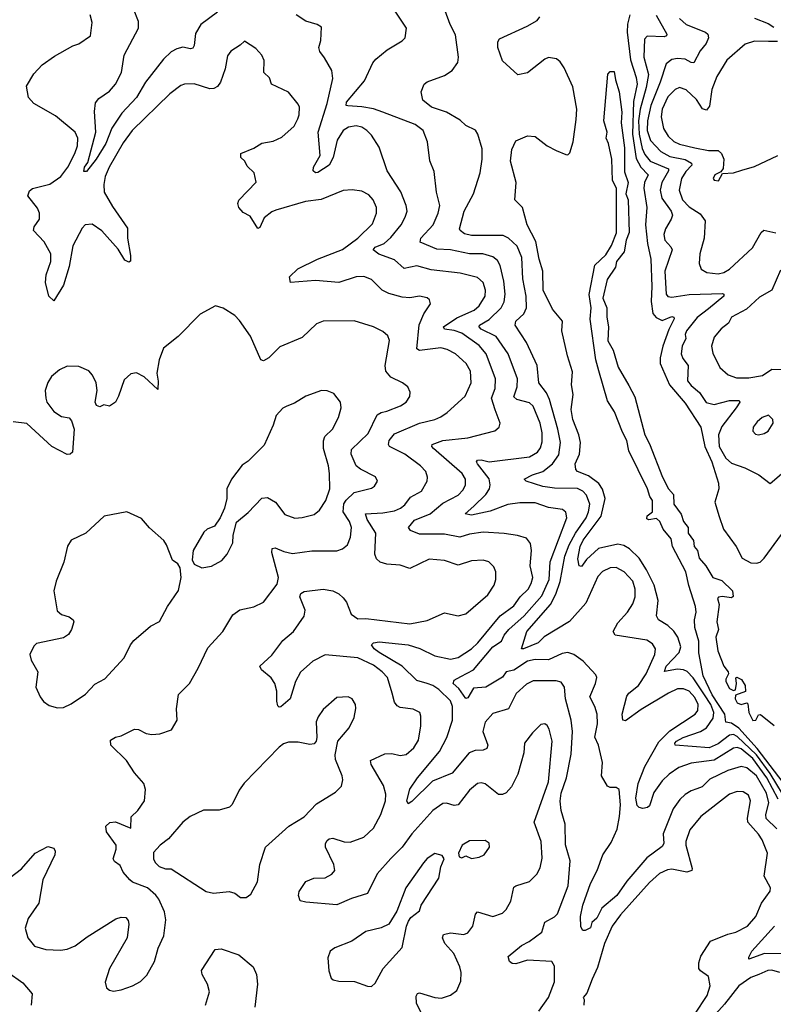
# Model space of a CAD drawing. Extents: x 1550320 to 1685906, y 509093 to 640511.
# Tile 96 of 256: x 1609968 to 1613882, y 550800 to 555909. Entities that reach past the tile are written whole.
import ezdxf

# ---------------------------------------------------------------- set-up
doc = ezdxf.new("R2010")
doc.units = 0

msp = doc.modelspace()

# ---------------------------------------------------------------- linework, layer by layer
at = {"layer": '0CON20XD'}
for points in [[(1613900.8, 551710.8), (1613845, 551763.9), (1613843.8, 551785), (1613858.1, 551845), (1613846.8, 551895), (1613795, 551986.4), (1613745, 552027.4), (1613715, 552033.7), (1613645, 552012.9), (1613552.5, 551967.5), (1613511.9, 551928.1), (1613485, 551918.2), (1613455, 551908.5), (1613425, 551888.2), (1613397.3, 551862.7), (1613361.2, 551815), (1613309.4, 551685), (1613313.6, 551635), (1613305, 551618.1), (1613225, 551559.3), (1613121.9, 551438.1), (1613068.8, 551365), (1612991.4, 551298.6), (1612965, 551247.1), (1612938.8, 551225), (1612933, 551197), (1612905, 551182.5), (1612893.6, 551183.6), (1612882.7, 551202.7), (1612880.5, 551255), (1612893.4, 551315), (1612932.8, 551427.2), (1612968, 551495), (1612996.7, 551575), (1613040.4, 551639.6), (1613070.7, 551709.3), (1613084, 551774), (1613088.2, 551835), (1613080.8, 551915), (1613065.7, 551925.7), (1613035, 551925.6), (1613021.5, 551931.5), (1612989.3, 551985), (1612994.6, 552055), (1612974.6, 552145), (1612955.8, 552185.8), (1612969.1, 552255), (1612966.9, 552305), (1612954.7, 552344.7), (1612929.1, 552395), (1612959.4, 552465), (1612965.8, 552495), (1612960.3, 552510.3), (1612895, 552580.6), (1612845.4, 552615.4), (1612815, 552625.5), (1612785, 552619.6), (1612715, 552587.1), (1612645, 552589.2), (1612605, 552580.6), (1612535, 552533.4), (1612495, 552525.7), (1612475, 552496.8), (1612389.4, 552445), (1612325, 552440.4), (1612295, 552390.8), (1612285, 552387.5), (1612249, 552439), (1612218.6, 552465), (1612225, 552482.5), (1612259.2, 552500.8), (1612325, 552535.3), (1612425.8, 552655), (1612470.6, 552685), (1612484.4, 552715.6), (1612508.6, 552745), (1612587.5, 552815), (1612679.6, 552920.4), (1612717.3, 553005), (1612723.6, 553096.4), (1612809.6, 553325), (1612805, 553354), (1612787.4, 553367.4), (1612715, 553377.5), (1612645, 553401.5), (1612565, 553402.2), (1612503.7, 553393.7), (1612411.5, 553358.5), (1612315, 553338.2), (1612281.2, 553345), (1612327.5, 553385), (1612388.6, 553445), (1612407.5, 553475), (1612412.4, 553495), (1612406.2, 553526.2), (1612345.6, 553605), (1612340, 553615), (1612345, 553623.8), (1612365, 553626.2), (1612405.5, 553615.5), (1612615, 553640.9), (1612657.5, 553665), (1612672.2, 553687.8), (1612681.5, 553718.5), (1612681.1, 553765), (1612671.2, 553815), (1612635, 553903.3), (1612615, 553921.8), (1612549.2, 553939.2), (1612535, 553952), (1612552.5, 554005), (1612553.5, 554045), (1612504.7, 554175), (1612442.8, 554265), (1612365, 554303.8), (1612353.8, 554315), (1612355.6, 554325), (1612405.9, 554354.1), (1612468.2, 554415), (1612484.2, 554445), (1612488.8, 554485), (1612483.1, 554553.1), (1612464.3, 554634.3), (1612449.5, 554659.5), (1612425, 554679.6), (1612373.7, 554693.7), (1612305, 554694.3), (1612205, 554715.3), (1612135, 554719.2), (1612047.5, 554755), (1612050.9, 554775), (1612115.3, 554845), (1612142, 554905), (1612150, 554945), (1612133.5, 555015), (1612121.2, 555121.2), (1612097.7, 555177.7), (1612085.5, 555275.5), (1612064.4, 555335), (1612022.5, 555365), (1611855, 555429.7), (1611805, 555446.6), (1611745, 555457), (1611671.7, 555461.7), (1611664.2, 555465), (1611665, 555481.2), (1611758.3, 555591.7), (1611802.2, 555685), (1611818.6, 555705), (1611877, 555753), (1611955, 555800), (1611970, 555815), (1611976.2, 555865), (1611883.5, 556005)], [(1611595, 552945.8), (1611625, 552930.8), (1611648.8, 552908.8), (1611665, 552886), (1611688.9, 552825), (1611725, 552799.6), (1611765, 552802), (1611995, 552774), (1612085, 552791.8), (1612175, 552831.5), (1612245, 552815.6), (1612285, 552825.6), (1612398.6, 552925), (1612431.5, 552975), (1612440.5, 553005), (1612441.1, 553045), (1612430.7, 553070.7), (1612405, 553095.6), (1612375, 553105.4), (1612315, 553101.8), (1612245, 553079.6), (1612175, 553102.9), (1612095, 553110.4), (1611995, 553061.5), (1611945, 553078.2), (1611875, 553084.7), (1611840, 553095), (1611821.4, 553111.4), (1611813.4, 553135), (1611817.2, 553245), (1611772, 553315), (1611763.6, 553345), (1611855, 553349.5), (1611915, 553361.2), (1611946.5, 553375), (1611968.2, 553391.8), (1611998.3, 553431.7), (1612055, 553462.5), (1612083.6, 553515), (1612086.4, 553535), (1612077.5, 553565), (1612050.6, 553595), (1611968.1, 553655), (1611888.5, 553695), (1611883.8, 553705), (1611887.2, 553725), (1611915, 553760), (1612045, 553815.3), (1612125, 553834.7), (1612155, 553849.2), (1612188.3, 553871.7), (1612282.2, 553955), (1612312.2, 554025), (1612308.9, 554085), (1612286.1, 554126.1), (1612231.5, 554175), (1612188.3, 554198.3), (1612155, 554206.8), (1612045, 554192.7), (1612030.7, 554200.7), (1612043.4, 554326.6), (1612066.7, 554383.3), (1612101.2, 554435), (1612096.7, 554455), (1612085, 554466.2), (1612045, 554474.3), (1611995, 554466.7), (1611955, 554468.8), (1611885, 554488.5), (1611850.8, 554505), (1611795, 554561.9), (1611755, 554576.4), (1611715, 554574.5), (1611625, 554546.5), (1611505, 554556), (1611373.8, 554545), (1611370, 554575), (1611412.6, 554617.4), (1611515, 554667.5), (1611645, 554716.5), (1611723.5, 554775), (1611799.8, 554850.3), (1611820.8, 554905), (1611820.4, 554935), (1611803.6, 554975), (1611780.9, 555000.9), (1611745, 555020), (1611695, 555027.1), (1611647.5, 555022.5), (1611534, 554976), (1611453.4, 554966.6), (1611298.2, 554921.8), (1611277.4, 554912.6), (1611238.6, 554881.4), (1611215, 554831.2), (1611205, 554826.2), (1611165, 554890), (1611129.7, 554909.7), (1611105.7, 554935), (1611101.4, 554955), (1611106.8, 554973.2), (1611196.4, 555066.4), (1611186, 555115), (1611149.4, 555149.4), (1611136.9, 555175), (1611117.5, 555195), (1611116.2, 555215), (1611185, 555243.1), (1611225, 555269.2), (1611285, 555278.8), (1611330.5, 555299.5), (1611393, 555357), (1611412.9, 555395), (1611420, 555415), (1611420.6, 555455), (1611415, 555471.2), (1611363.4, 555533.4), (1611276.7, 555575), (1611265, 555607.5), (1611236.1, 555636.1), (1611237.3, 555697.3), (1611225.7, 555725.7), (1611195, 555760), (1611135, 555797.5), (1611113.3, 555776.7), (1611065, 555746.2), (1611047.9, 555722.1), (1611035.6, 555655), (1611011.9, 555585), (1610996.4, 555563.6), (1610977.2, 555552.8), (1610955, 555550.5), (1610873.8, 555576.2), (1610825, 555574.4), (1610805, 555567.1), (1610748.6, 555525), (1610553.1, 555335), (1610505, 555271.1), (1610433.5, 555145), (1610412.8, 555095), (1610404.7, 555055), (1610407.5, 555015), (1610450.5, 554939.5), (1610528.3, 554828.3), (1610528.9, 554775), (1610544.4, 554685), (1610543.8, 554656.2), (1610535, 554652), (1610515, 554661.4), (1610479.4, 554719.4), (1610395, 554814.5), (1610345, 554847.5), (1610308.8, 554845), (1610292.4, 554827.6), (1610245, 554735.8), (1610225, 554628.8), (1610195, 554531.2), (1610145, 554450), (1610119.4, 554475), (1610102, 554545), (1610105, 554586.2), (1610129.8, 554655), (1610130, 554695), (1610095, 554756.9), (1610039.2, 554815), (1610044.2, 554835), (1610070.5, 554875), (1610070.6, 554905), (1610060.6, 554930.6), (1610011.2, 554995), (1610018.8, 555021.2), (1610035, 555033.8), (1610124.6, 555055.4), (1610182.5, 555095), (1610218, 555145), (1610255.3, 555215), (1610269.2, 555255), (1610270.9, 555295), (1610255.8, 555325.8), (1610155, 555410.6), (1610042.5, 555475), (1610014, 555505), (1610004.3, 555565), (1610040.9, 555629.1), (1610085, 555675.7), (1610149.1, 555720.9), (1610245, 555774), (1610275, 555784), (1610336.7, 555825), (1610344, 555895), (1610334.3, 555934.3)], [(1610995, 555949.2), (1610909.1, 555885), (1610881.7, 555838.3), (1610874.7, 555775.3), (1610868.2, 555761.8), (1610855, 555758.8), (1610815, 555766.1), (1610785, 555758.7), (1610755, 555742.1), (1610715, 555703.8), (1610622.3, 555585), (1610574.8, 555505.2), (1610499.4, 555425), (1610447.4, 555347.4), (1610415, 555266.9), (1610365, 555186.4), (1610315, 555122.5), (1610302.1, 555122.1), (1610305, 555143.8), (1610322.1, 555167.9), (1610363.9, 555325), (1610356.2, 555433.8), (1610361.5, 555478.5), (1610378.7, 555501.3), (1610435, 555538.2), (1610465.3, 555575), (1610496.5, 555635), (1610511.3, 555725), (1610585.5, 555865), (1610585, 555900), (1610558.6, 555965)], [(1612664.6, 550765), (1612714, 550835), (1612745, 550916.7), (1612745, 550997.5), (1612731.7, 551021.7), (1612605, 551028.4), (1612545, 551010), (1612525, 551011.2), (1612511.7, 551021.7), (1612505, 551047.5), (1612574.7, 551105.3), (1612614.3, 551125), (1612679.4, 551175), (1612695, 551225.7), (1612745, 551253.3), (1612760.8, 551269.2), (1612816.7, 551415), (1612827.3, 551545), (1612802.8, 551627.2), (1612801.5, 551735), (1612779.4, 551805), (1612774.3, 551854.3), (1612780, 551895), (1612807.1, 551975), (1612832.8, 552097.2), (1612839.2, 552215), (1612831.4, 552275), (1612802.3, 552385), (1612798.2, 552445), (1612780.8, 552470.8), (1612755, 552478.5), (1612635, 552478.9), (1612599.4, 552460.6), (1612546.9, 552413.1), (1612507.5, 552332.5), (1612425, 552308.5), (1612385, 552264.2), (1612373.8, 552215), (1612399.2, 552145), (1612395, 552128.1), (1612375, 552119.3), (1612333.2, 552116.8), (1612303.3, 552105), (1612215, 552000), (1612112.7, 551957.3), (1612005, 551852.5), (1611985, 551840), (1611978, 551855), (1611995, 551915.8), (1612034.6, 551975), (1612147.6, 552112.4), (1612185.8, 552184.2), (1612215.6, 552275), (1612216.7, 552345), (1612205.7, 552375), (1612145, 552433), (1612113.6, 552455), (1612084.8, 552464.8), (1612030.3, 552480.3), (1611955.1, 552555.1), (1611834.5, 552625), (1611808.9, 552645), (1611795.8, 552665), (1611805, 552675.5), (1611835, 552680.7), (1611985, 552664.8), (1612046.9, 552646.9), (1612125, 552608.5), (1612205, 552591.3), (1612245, 552599.2), (1612315, 552644.7), (1612348.1, 552675), (1612464, 552816), (1612535, 552868.2), (1612566.6, 552915), (1612609.1, 552955), (1612625, 552984.3), (1612632.8, 553015), (1612618.7, 553075), (1612625.4, 553155.4), (1612620.7, 553190.7), (1612599.4, 553219.4), (1612552.8, 553232.8), (1612485, 553243.3), (1612375, 553249.7), (1612305, 553239.2), (1612254.7, 553224.7), (1612175, 553240.5), (1612045, 553239.5), (1611998.2, 553258.2), (1611988, 553275), (1612018.5, 553311.5), (1612100, 553345), (1612165, 553400), (1612245, 553441.8), (1612270.9, 553469.2), (1612282.7, 553495), (1612282.7, 553525), (1612266, 553555), (1612117.5, 553685), (1612108.6, 553695), (1612110, 553705), (1612165, 553725.8), (1612295, 553738.9), (1612435, 553776), (1612458.8, 553795), (1612463.8, 553815), (1612437.2, 553885), (1612417.6, 553945), (1612437.9, 553995), (1612439.2, 554045), (1612390.6, 554175), (1612355, 554218.4), (1612265, 554282.2), (1612225, 554297.1), (1612174.2, 554304.2), (1612168.6, 554315), (1612238.3, 554361.7), (1612327.8, 554402.2), (1612354.6, 554425), (1612385.9, 554475), (1612386.6, 554505), (1612374.6, 554545), (1612345, 554571.2), (1612255, 554594), (1612105, 554611.1), (1612031.3, 554631.3), (1611965, 554618.2), (1611915, 554663.3), (1611832.8, 554692.8), (1611803.1, 554715), (1611815, 554728.9), (1611861.9, 554748.1), (1611895, 554778.9), (1611949.6, 554845), (1611970.9, 554885), (1611980, 554915), (1611975.4, 554945), (1611946.9, 555016.9), (1611876.4, 555125), (1611835, 555248.8), (1611795, 555310), (1611771.4, 555335), (1611745, 555352.5), (1611715, 555358.7), (1611675, 555351.8), (1611648.9, 555335), (1611616.4, 555283.6), (1611595.8, 555195), (1611575.9, 555154.1), (1611515.8, 555115.8), (1611505, 555115.6), (1611492.9, 555125), (1611493.6, 555145), (1611528, 555205), (1611518.8, 555325), (1611564.8, 555475), (1611594.5, 555605), (1611590, 555645), (1611551.5, 555711.5), (1611527.1, 555745), (1611522.2, 555765), (1611531.7, 555801.7), (1611535, 555870), (1611512.5, 555885), (1611455, 555901.9), (1611404.7, 555934.7)], [(1613075, 552778.9), (1613124.5, 552835), (1613152.7, 552877.3), (1613164.6, 552915), (1613164, 552955), (1613151.8, 552995), (1613106.9, 553045), (1613065, 553067.5), (1613035, 553065.5), (1612995, 553046.4), (1612970.8, 553019.2), (1612908.1, 552881.9), (1612824.1, 552785.9), (1612692.8, 552707.2), (1612660.8, 552675), (1612585, 552644.6), (1612573.8, 552645), (1612601.1, 552735), (1612724.9, 552875.1), (1612752.2, 552927.8), (1612775.8, 552994.2), (1612799.1, 553125), (1612821.5, 553185), (1612854.7, 553245.3), (1612910.4, 553325), (1612923, 553355), (1612928.4, 553395), (1612911.9, 553441.9), (1612893, 553463), (1612865, 553477.4), (1612745, 553479), (1612685, 553486.5), (1612598.8, 553515), (1612588, 553525), (1612631.8, 553548.2), (1612685, 553564.2), (1612735.6, 553604.4), (1612768.5, 553651.5), (1612776.1, 553715), (1612763.1, 553785), (1612719.1, 553939.1), (1612703.5, 553973.5), (1612665, 554025.8), (1612656.1, 554115), (1612599.7, 554235), (1612541.5, 554325), (1612545.3, 554344.7), (1612586.8, 554383.2), (1612599.8, 554415), (1612597.7, 554475), (1612580.8, 554565), (1612575.6, 554675.6), (1612551.3, 554735), (1612506.3, 554776.3), (1612479.2, 554789.2), (1612315, 554789.5), (1612278.7, 554798.7), (1612255.7, 554815), (1612252.9, 554825), (1612277.1, 554915), (1612325, 555006.2), (1612359.1, 555115), (1612369.6, 555185), (1612369.2, 555239.2), (1612348.1, 555315), (1612335.5, 555335.5), (1612285, 555360.6), (1612255, 555387.8), (1612185, 555430), (1612106.2, 555455), (1612061.7, 555491.7), (1612052.9, 555535), (1612069.2, 555575), (1612085, 555586.9), (1612175, 555619.4), (1612215, 555646.2), (1612243, 555687), (1612247.5, 555715), (1612231.5, 555831.5), (1612203.4, 555885), (1612178.5, 555955)], [(1613964.9, 551834.9), (1613865, 551997.9), (1613794.3, 552095), (1613695, 552189.5), (1613675, 552200.6), (1613655, 552197.4), (1613595, 552151.8), (1613548.4, 552131.6), (1613371.8, 552145), (1613369.7, 552155), (1613378.9, 552165), (1613413.5, 552185), (1613503.9, 552216.1), (1613535, 552233.9), (1613569.3, 552285), (1613573.1, 552315), (1613557.2, 552355), (1613525, 552405.2), (1613465, 552494.4), (1613435, 552526.3), (1613415, 552535.9), (1613385, 552538.5), (1613316.1, 552526.1), (1613325, 552555.3), (1613392.7, 552625), (1613401.7, 552655), (1613385.9, 552705), (1613365, 552736.4), (1613335, 552766.3), (1613285.5, 552795), (1613275.4, 552815), (1613284.4, 552895), (1613262.7, 552975), (1613223.7, 553055), (1613185.2, 553115), (1613135, 553164.2), (1613105, 553180.7), (1613075, 553188), (1612974.4, 553165.6), (1612911.3, 553108.7), (1612885, 553071.4), (1612874.5, 553074.5), (1612867.6, 553112.4), (1612879.7, 553175), (1612895, 553207.7), (1612987.5, 553332.5), (1613008.3, 553425), (1612995, 553473.6), (1612975, 553502.8), (1612921.5, 553541.5), (1612865, 553564.7), (1612855.7, 553575.7), (1612853.8, 553605), (1612875.9, 553655), (1612880.7, 553715), (1612871.6, 553755), (1612840.3, 553835), (1612832.9, 553887.1), (1612841.8, 553965), (1612833.6, 554015), (1612838.6, 554081.4), (1612812.5, 554165), (1612783.1, 554295), (1612787.5, 554345), (1612735, 554408), (1612687.5, 554505), (1612685.8, 554605), (1612666.4, 554666.4), (1612648.5, 554758.5), (1612603.6, 554845), (1612580, 554935), (1612540, 554975), (1612545.7, 555065), (1612516.5, 555175), (1612523.6, 555236.3), (1612545, 555280), (1612605, 555306.9), (1612645, 555302.9), (1612708, 555255), (1612755, 555230), (1612805, 555209.2), (1612815, 555208), (1612825, 555218.8), (1612842.5, 555275), (1612858.8, 555391.2), (1612861.5, 555445), (1612840.8, 555560.8), (1612795, 555660), (1612775, 555690.8), (1612756.2, 555706.2), (1612715, 555712.9), (1612695.5, 555704.5), (1612605, 555634.2), (1612555, 555622.5), (1612475, 555696.7), (1612451.4, 555765), (1612451.4, 555795), (1612460.4, 555809.6), (1612604, 555875), (1612655, 555905.7), (1612670, 555925)], [(1613136.9, 555935), (1613124.2, 555885.8), (1613122.3, 555845), (1613140.4, 555700.4), (1613169.6, 555609.6), (1613174.9, 555575), (1613155.8, 555484.2), (1613150, 555315), (1613169.1, 555189.1), (1613193.3, 555143.3), (1613232.3, 555105), (1613213.2, 555065), (1613209.2, 555035), (1613225.7, 554935), (1613217.6, 554845), (1613228.1, 554748.1), (1613246.3, 554666.3), (1613251.7, 554525), (1613246.9, 554446.9), (1613256.7, 554385), (1613273.5, 554363.5), (1613305, 554348), (1613355, 554369.6), (1613366.1, 554366.1), (1613367.5, 554357.5), (1613338.8, 554301.2), (1613309, 554215), (1613294.1, 554155), (1613295.2, 554125.2), (1613342.4, 554015), (1613425, 553919.3), (1613506.4, 553795), (1613525.9, 553695), (1613562.7, 553615), (1613598.1, 553505), (1613598.8, 553475), (1613577.5, 553405), (1613601.2, 553331.2), (1613624.1, 553265), (1613689.5, 553175), (1613719.4, 553115), (1613765, 553091.3), (1613795, 553089.1), (1613814.2, 553095), (1613835, 553114.5), (1613925, 553238.2)], [(1613273.5, 555933.5), (1613329.6, 555835), (1613326.5, 555825), (1613315, 555820.5), (1613226.5, 555823.5), (1613212.3, 555807.8), (1613209.6, 555715), (1613234.2, 555625), (1613221.6, 555558.4), (1613190.8, 555445), (1613181.1, 555385), (1613184.7, 555315), (1613201.1, 555241.1), (1613215, 555209.4), (1613243.2, 555175), (1613337.9, 555135), (1613337.7, 555125), (1613302.5, 555065), (1613294.8, 555025), (1613302.8, 554982.8), (1613351.6, 554915), (1613358.2, 554895), (1613352.3, 554875), (1613321.5, 554825), (1613313.8, 554795), (1613319.1, 554765), (1613350, 554730), (1613356.1, 554715), (1613318.4, 554605), (1613325.4, 554485.4), (1613335, 554472.7), (1613355, 554468.7), (1613445, 554484), (1613618.2, 554488.2), (1613625.7, 554485), (1613625, 554474.3), (1613545, 554408.4), (1613486.2, 554363.8), (1613430.8, 554295), (1613423.9, 554275), (1613427.9, 554255), (1613408.9, 554215), (1613402.6, 554175), (1613411.7, 554151.7), (1613440, 554115), (1613437.1, 554035), (1613455, 554011.5), (1613498.5, 553975), (1613533.5, 553923.5), (1613575, 553912.4), (1613655, 553932.6), (1613705, 553933.3), (1613707.5, 553925), (1613689.7, 553895), (1613615, 553799.1), (1613597.3, 553755), (1613600, 553695), (1613634.9, 553634.9), (1613665, 553608.6), (1613734.6, 553584.6), (1613807, 553547), (1613865, 553503.3), (1613937.4, 553562.6)], [(1613395.3, 555915.3), (1613428.6, 555885), (1613530.6, 555845), (1613541.5, 555835), (1613544.7, 555815), (1613533.6, 555786.4), (1613501.7, 555748.3), (1613468.8, 555685), (1613455, 555686.7), (1613425, 555704.7), (1613385, 555708.9), (1613355, 555703.3), (1613325, 555680.8), (1613294.1, 555585), (1613245.4, 555465), (1613228.2, 555385), (1613227, 555335), (1613245, 555282.7), (1613298.4, 555225), (1613345, 555199), (1613425, 555184), (1613456.5, 555165), (1613458.8, 555155), (1613427.8, 555122.2), (1613405.8, 555085), (1613393.2, 555025), (1613411.1, 554975), (1613445, 554938.6), (1613502.7, 554902.8), (1613527.9, 554865), (1613522, 554775), (1613500, 554695), (1613496.9, 554645), (1613507.1, 554615), (1613537.1, 554597.1), (1613595, 554590.4), (1613625, 554597.8), (1613655, 554614.7), (1613774.5, 554725), (1613819.2, 554805), (1613832.7, 554817.3), (1613895, 554803.6)], [(1613785, 555917.2), (1613855, 555890), (1613885, 555870.4)], [(1613903.6, 555796.4), (1613856.3, 555796.3), (1613785, 555798.2), (1613735, 555783.1), (1613641.4, 555698.6), (1613588.8, 555615), (1613562.3, 555547.8), (1613549.8, 555460.2), (1613535, 555439.5), (1613515, 555447.3), (1613482.3, 555495), (1613429.1, 555545), (1613395, 555556.9), (1613373, 555547), (1613335, 555508.7), (1613304.4, 555445), (1613300.2, 555405), (1613311.4, 555345), (1613335.5, 555305.5), (1613365, 555277.3), (1613395, 555263.3), (1613475, 555244.7), (1613545, 555231.5), (1613595, 555231.5), (1613613.5, 555215), (1613624.5, 555185), (1613622.3, 555137.7), (1613609.3, 555120.7), (1613578.8, 555105), (1613570, 555085), (1613575, 555076.7), (1613596.8, 555073.2), (1613618.3, 555111.7), (1613675, 555115.6), (1613718.8, 555128.8), (1613785, 555146.9), (1613905, 555204.5)], [(1614040.3, 551810.3), (1613798.2, 552128.2), (1613702.2, 552232.2), (1613665, 552259.4), (1613634.6, 552264.6), (1613630.6, 552305), (1613565, 552406.1), (1613517.8, 552505), (1613494.3, 552624.3), (1613494.8, 552684.9), (1613473.6, 552755), (1613473, 552795), (1613481.3, 552835), (1613478.5, 552865), (1613442.5, 552972.5), (1613427, 553045), (1613357.9, 553175), (1613351.6, 553215), (1613310, 553265), (1613293.3, 553305), (1613275, 553320.4), (1613235, 553313.3), (1613225, 553320), (1613227.5, 553335), (1613254.7, 553355.3), (1613255, 553413.5), (1613240.2, 553435), (1613228.2, 553475), (1613131.8, 553671.8), (1613121.2, 553725), (1613098.3, 553768.3), (1613057.7, 553875), (1613021.3, 553931.3), (1612975, 554087.1), (1612961, 554145), (1612931.4, 554355), (1612936.2, 554415), (1612926, 554484), (1612954.7, 554635), (1613011.6, 554688.4), (1613041.9, 554738.1), (1613067, 554803), (1613067.2, 555035), (1613046.8, 555075), (1613042.7, 555185), (1613026.7, 555266.7), (1613014.5, 555295), (1613019.4, 555325), (1613001.8, 555385), (1613022.5, 555627.5), (1613035, 555640), (1613055, 555640), (1613062.5, 555597.5), (1613082.2, 555535), (1613095, 555430), (1613092.1, 555375), (1613109.7, 555245), (1613109.1, 555119.1), (1613128.2, 555065), (1613116.6, 555006.6), (1613128.8, 554975), (1613133.2, 554805), (1613118.4, 554765), (1613106.7, 554705), (1613067.9, 554655), (1613063.1, 554625), (1613019.5, 554560.5), (1612996.3, 554465), (1613016.9, 554415), (1613016.8, 554365), (1613026.9, 554315), (1613022.5, 554242.5), (1613051, 554195), (1613076.1, 554106.1), (1613131.1, 554011.1), (1613162.3, 553952.3), (1613214.8, 553755), (1613238.8, 553708.8), (1613306.3, 553535), (1613338.4, 553475), (1613363.3, 553445), (1613365, 553394.6), (1613402.6, 553342.6), (1613415, 553305.6), (1613439.5, 553275), (1613439.7, 553245), (1613466.8, 553206.8), (1613470.2, 553175), (1613487.6, 553155), (1613497.7, 553115), (1613532.3, 553075), (1613568.1, 553015), (1613615, 552999.1), (1613670.8, 552945), (1613673.8, 552916.2), (1613665, 552908.8), (1613615.9, 552915.9), (1613597.7, 552912.3), (1613592, 552905), (1613600.4, 552875), (1613588.7, 552785), (1613596.7, 552745), (1613583.9, 552705), (1613593.9, 552633.9), (1613624.3, 552555), (1613647.5, 552525), (1613650, 552515), (1613635, 552487.1), (1613634.8, 552475), (1613655, 552439.4), (1613675, 552428.8), (1613685, 552432.5), (1613691.4, 552465), (1613686.7, 552493.3), (1613691.7, 552498.3), (1613716.7, 552485), (1613736.2, 552455), (1613736.7, 552423.3), (1613685.7, 552404.3), (1613683.9, 552385), (1613694.3, 552365), (1613715, 552355.9), (1613745, 552363.8), (1613749.1, 552359.1), (1613754.7, 552315), (1613775, 552273.1), (1613790.8, 552275), (1613805, 552302.5), (1613815, 552303.3), (1613886.2, 552246.2)], [(1613919.9, 554610.1), (1613874, 554506), (1613809.9, 554470.1), (1613742.1, 554407.9), (1613664.4, 554365), (1613649.4, 554335), (1613610.4, 554305), (1613575, 554261.4), (1613560.4, 554215), (1613568.5, 554178.5), (1613604.7, 554104.7), (1613646.9, 554066.9), (1613690.9, 554050.9), (1613755, 554050.8), (1613826.4, 554063.6), (1613875, 554095.5), (1613934.4, 554094.4)], [(1610455, 550868), (1610495, 550874.2), (1610555, 550895.8), (1610595, 550918), (1610628.7, 550951.3), (1610667.8, 551022.2), (1610688, 551092), (1610717.1, 551155), (1610728.1, 551238.1), (1610720.3, 551280.3), (1610690.8, 551345), (1610675, 551366.2), (1610632.5, 551405), (1610555, 551434), (1610540, 551445), (1610506.2, 551485), (1610490.8, 551520.8), (1610461.3, 551541.3), (1610454.4, 551554.4), (1610468.9, 551605), (1610468.5, 551625), (1610419.4, 551695), (1610416, 551725), (1610435.8, 551744.2), (1610465, 551747.1), (1610546.2, 551713.8), (1610547.5, 551772.5), (1610582, 551805), (1610616, 551855), (1610622, 551915), (1610613.8, 551945), (1610565, 552001.2), (1610522.5, 552065), (1610441.2, 552145), (1610439.3, 552170.7), (1610466.2, 552186.2), (1610495, 552193.8), (1610565, 552228), (1610585, 552226), (1610625, 552206), (1610655, 552199.2), (1610696.1, 552203.9), (1610756.4, 552223.6), (1610786.1, 552273.9), (1610783.2, 552333.2), (1610793.1, 552406.9), (1610850.9, 552465), (1610895.9, 552544.1), (1610945, 552649.4), (1611023.8, 552735), (1611075, 552821.4), (1611112.3, 552847.7), (1611185, 552862.5), (1611235, 552887.1), (1611305, 552980.8), (1611311.8, 553015), (1611277.5, 553145), (1611278.8, 553165), (1611295, 553168.9), (1611339.9, 553149.9), (1611385, 553139.6), (1611486.3, 553153.7), (1611615, 553152.5), (1611645, 553163.1), (1611670.6, 553185), (1611686, 553224), (1611692.2, 553275), (1611680.7, 553305), (1611647.6, 553355), (1611652.3, 553397.7), (1611663.7, 553416.3), (1611704.8, 553455.2), (1611795, 553477.5), (1611811.4, 553488.6), (1611826, 553515), (1611816.8, 553536.8), (1611737.4, 553577.4), (1611715.6, 553595), (1611690.4, 553655), (1611691.1, 553678.9), (1611777.2, 553762.8), (1611825, 553859.4), (1611845, 553871.8), (1611875, 553877.1), (1611945.7, 553905), (1611975.6, 553925), (1611995, 553953.3), (1611996.6, 553976.6), (1611983.8, 554003.8), (1611955.5, 554025.5), (1611895, 554054.4), (1611870.5, 554085), (1611865.5, 554115), (1611888.6, 554245), (1611879.5, 554269.5), (1611855, 554290.8), (1611805.5, 554315.5), (1611705, 554346.5), (1611545, 554345.8), (1611509.7, 554330.3), (1611435, 554260), (1611318.6, 554211.4), (1611262.5, 554155), (1611235, 554138.6), (1611220.8, 554145), (1611167.4, 554267.4), (1611109.3, 554349.3), (1611085, 554374), (1611025, 554412), (1610985, 554423.8), (1610905, 554381.2), (1610792, 554265), (1610715.7, 554204.3), (1610692.5, 554145), (1610680.5, 554075), (1610686.9, 554033.1), (1610685, 553990), (1610615, 554055.6), (1610575, 554076.2), (1610545, 554071.2), (1610510.3, 554039.7), (1610482, 553955), (1610465, 553923.8), (1610435, 553903.8), (1610405, 553910), (1610385, 553900), (1610367, 553907), (1610360, 553925), (1610371.2, 553985), (1610366, 554025), (1610346, 554065), (1610327, 554087), (1610275, 554110), (1610215, 554111.2), (1610175, 554093.3), (1610133, 554057), (1610115, 554027.5), (1610101.2, 553985), (1610103.3, 553945), (1610110, 553925), (1610146.1, 553876.1), (1610185, 553850), (1610225, 553842.5), (1610237, 553827), (1610251.2, 553785), (1610242.5, 553665), (1610230, 553655), (1610215, 553653.3), (1610135, 553693.8), (1610005, 553814.3), (1609935, 553821.9)], [(1610915, 553065.7), (1610965, 553074.2), (1611017.2, 553102.8), (1611046, 553135), (1611075.8, 553195), (1611076.2, 553235), (1611095, 553302.5), (1611155, 553352), (1611225, 553425.7), (1611255, 553430), (1611296.2, 553406.2), (1611345, 553341.9), (1611396.8, 553323.2), (1611435, 553325.6), (1611497.9, 553342.1), (1611525.3, 553364.7), (1611557.5, 553415), (1611578.2, 553475), (1611577.7, 553555), (1611572.5, 553595), (1611546.1, 553685), (1611546.1, 553723.9), (1611553.4, 553746.6), (1611592.9, 553785), (1611624.2, 553845), (1611637.5, 553895), (1611633.8, 553925), (1611599.2, 553969.2), (1611565, 553984), (1611535.9, 553985.9), (1611454.4, 553955.6), (1611395, 553920), (1611355, 553904), (1611335, 553893.8), (1611300, 553855), (1611284.2, 553805), (1611238, 553702), (1611155, 553618.8), (1611123, 553597), (1611068, 553525), (1611044.2, 553475), (1611044, 553425), (1611031.2, 553375), (1611008.8, 553325), (1610979.5, 553280.5), (1610941.2, 553265), (1610925, 553250), (1610869.4, 553155), (1610863.9, 553106.1), (1610875, 553083.3), (1610915, 553065.7)], [(1613805, 553755.7), (1613835, 553762.2), (1613855.6, 553775), (1613880.8, 553815), (1613878.8, 553835), (1613856.8, 553856.8), (1613824, 553845), (1613797.4, 553822.6), (1613777.5, 553795), (1613776, 553775), (1613788.8, 553758.8), (1613805, 553755.7)], [(1610165, 552338), (1610195, 552340.8), (1610235, 552359.2), (1610309.8, 552410.2), (1610358.9, 552461.1), (1610411.3, 552488.7), (1610511.7, 552598.3), (1610544.3, 552665.7), (1610561.7, 552688.3), (1610648.3, 552761.7), (1610694.2, 552785.8), (1610735.6, 552864.4), (1610792.9, 552947.1), (1610806.9, 553015), (1610802, 553065), (1610790, 553085), (1610761.2, 553105), (1610730.8, 553185), (1610716.8, 553206.8), (1610641.7, 553271.7), (1610601.7, 553321.7), (1610525, 553356), (1610407.6, 553332.4), (1610311.2, 553245), (1610235, 553208), (1610216.7, 553176.7), (1610198, 553095), (1610157.1, 552995), (1610146, 552945), (1610162.2, 552842.2), (1610185, 552822.5), (1610225, 552810.8), (1610246.2, 552795), (1610248.8, 552785), (1610237.1, 552745), (1610221.7, 552718.3), (1610195, 552701.9), (1610055, 552673.1), (1610041.7, 552658.3), (1610021.1, 552615), (1610027.8, 552585), (1610062.5, 552525), (1610052.9, 552445), (1610074, 552395), (1610091.3, 552371.3), (1610120.9, 552350.9), (1610165, 552338)], [(1612052.9, 550755), (1612028.6, 550805), (1612027.5, 550842.5), (1612034.1, 550855.9), (1612045, 550858.8), (1612124.6, 550834.6), (1612159.1, 550830.9), (1612205, 550846.9), (1612237.8, 550872.2), (1612259.8, 550920.2), (1612261.1, 550965), (1612254.4, 550995), (1612222.7, 551062.7), (1612175.6, 551115.6), (1612164.2, 551145), (1612168.6, 551161.4), (1612205, 551170), (1612275, 551162.9), (1612295, 551171.4), (1612321.1, 551205), (1612335, 551267.5), (1612345, 551279.2), (1612425, 551256.2), (1612476.3, 551273.7), (1612495, 551291.4), (1612518.2, 551335), (1612535, 551407.1), (1612545, 551415.5), (1612615, 551436.7), (1612654.7, 551475.3), (1612671.8, 551508.2), (1612682.1, 551557.9), (1612676.6, 551645), (1612639.3, 551745), (1612713.7, 551955), (1612732.7, 552165), (1612717.6, 552227.6), (1612707.4, 552247.4), (1612695, 552256), (1612675, 552252), (1612631.5, 552208.5), (1612590.6, 552155), (1612586.7, 552105), (1612555.5, 551995), (1612521.6, 551928.4), (1612495, 551897.1), (1612475, 551888.2), (1612455, 551888.5), (1612385, 551944.4), (1612365, 551949.1), (1612345, 551945.5), (1612305, 551911.5), (1612245, 551834.6), (1612225, 551831.1), (1612185, 551843.8), (1612165, 551842.1), (1612114, 551806), (1612005.2, 551684.8), (1611955.2, 551614.8), (1611895, 551557.3), (1611825, 551477.1), (1611774.2, 551375), (1611691.3, 551348.7), (1611615, 551315.5), (1611455, 551330.6), (1611425, 551336.7), (1611416, 551365), (1611420, 551385), (1611455, 551436.7), (1611495, 551453.8), (1611555, 551455.6), (1611590, 551475), (1611604.4, 551495), (1611599.4, 551525), (1611557.1, 551615), (1611556, 551635), (1611565, 551650), (1611575, 551658.8), (1611595, 551662), (1611653.5, 551643.5), (1611685, 551641.1), (1611755, 551668), (1611805, 551713.6), (1611843.4, 551785), (1611867.5, 551855), (1611870.2, 551890.2), (1611857.7, 551935), (1611793.5, 552045), (1611790.8, 552065), (1611865, 552099.6), (1611901.5, 552101.5), (1611945, 552091.9), (1611975, 552096.7), (1612015, 552130), (1612038.6, 552171.4), (1612052, 552245), (1612052, 552295), (1612046.2, 552315), (1612011.3, 552331.3), (1611945, 552340.9), (1611929.2, 552349.2), (1611915, 552368), (1611902.3, 552415), (1611877.8, 552495), (1611851.5, 552525), (1611805, 552559.6), (1611725, 552597.4), (1611555, 552613.1), (1611489.8, 552580.2), (1611427.3, 552522.7), (1611400, 552475), (1611372.5, 552385), (1611325, 552343.3), (1611315, 552342.5), (1611309.3, 552349.3), (1611303.3, 552373.3), (1611303.5, 552425), (1611292.7, 552465), (1611275, 552494.3), (1611224.2, 552535), (1611216.2, 552555), (1611278.1, 552611.9), (1611335, 552687.5), (1611389.4, 552735), (1611445.5, 552814.5), (1611451.1, 552845), (1611422.5, 552915), (1611428.2, 552931.8), (1611445, 552941.4), (1611545, 552954.2), (1611595, 552945.8)], [(1613906.4, 551865), (1613847.9, 551975), (1613774.9, 552075), (1613715, 552124.8), (1613695, 552132), (1613675, 552128.3), (1613575, 552067.2), (1613455, 552051.6), (1613391.5, 552028.5), (1613341.8, 551995), (1613305, 551960.4), (1613261, 551899), (1613239.8, 551830.2), (1613228.8, 551821.2), (1613205, 551816), (1613185, 551820.8), (1613175, 551831.9), (1613168.8, 551868.8), (1613180.4, 551945), (1613215.5, 552034.5), (1613287.7, 552162.3), (1613345, 552218.6), (1613475.4, 552305), (1613490.7, 552325), (1613491.7, 552355), (1613475, 552392.5), (1613445, 552425.3), (1613415, 552437.3), (1613385, 552436.2), (1613337.5, 552415), (1613195, 552329.4), (1613115, 552270.5), (1613100, 552275), (1613096.8, 552305), (1613121.4, 552398.6), (1613132.2, 552415), (1613181.8, 552455), (1613222.2, 552515), (1613266.6, 552615), (1613269.6, 552645), (1613255, 552670), (1613225, 552688.9), (1613060, 552715), (1613050.9, 552735), (1613075, 552778.9)], [(1611145, 551353.8), (1611168.7, 551371.3), (1611202.5, 551435), (1611215.6, 551525), (1611245.6, 551615), (1611365.3, 551724.7), (1611445, 551773.3), (1611509.1, 551840.9), (1611608.7, 551901.3), (1611638.8, 551931.2), (1611645.7, 551964.3), (1611643.1, 551985), (1611609.2, 552070.8), (1611606.5, 552095), (1611620.8, 552165), (1611678.6, 552235), (1611705, 552287.5), (1611714, 552335), (1611712, 552355), (1611695.7, 552385.7), (1611673.9, 552396.1), (1611615, 552391.2), (1611545, 552330), (1611518.7, 552291.3), (1611508.6, 552265), (1611512.2, 552185), (1611508.6, 552165), (1611498.2, 552151.8), (1611475, 552147.5), (1611415, 552159.5), (1611365, 552159.6), (1611338.9, 552151.1), (1611315.7, 552135), (1611133.3, 551946.7), (1611108.6, 551911.4), (1611072.5, 551837.5), (1611057.3, 551822.7), (1611005, 551807.3), (1610923.3, 551806.7), (1610852.9, 551775), (1610815.5, 551745), (1610741.2, 551658.8), (1610698, 551625), (1610663, 551587), (1610662.5, 551555), (1610672.5, 551535), (1610692.5, 551515), (1610725, 551502.5), (1610755, 551502.5), (1610935.9, 551385.9), (1610975, 551376.9), (1611055.4, 551385.4), (1611086.2, 551376.2), (1611115, 551353.8), (1611145, 551353.8)], [(1613475, 550749.2), (1613538.2, 550845), (1613553.2, 550895), (1613545.8, 550945), (1613503.8, 550973.8), (1613495.6, 550985.6), (1613494.5, 551015), (1613505, 551050), (1613555, 551127.1), (1613645, 551164.4), (1613686.7, 551175), (1613747.5, 551205), (1613791.4, 551255), (1613820, 551325), (1613865, 551387.5), (1613867.5, 551405), (1613833.9, 551465), (1613851.8, 551585), (1613823.2, 551653.2), (1613805, 551683.5), (1613750, 551745), (1613748.5, 551765), (1613763.8, 551855), (1613753.1, 551885), (1613725, 551903.3), (1613695, 551904.5), (1613655, 551890), (1613505.8, 551774.2), (1613448.2, 551705), (1613428.2, 551645), (1613427.5, 551625), (1613461.1, 551505), (1613458.6, 551495), (1613433.6, 551486.4), (1613355, 551501.1), (1613331.8, 551498.2), (1613291.1, 551478.9), (1613238.7, 551431.3), (1613088.2, 551265), (1613045.4, 551205), (1613005.4, 551115), (1612968.9, 550991.1), (1612940.7, 550930.7), (1612912.7, 550857.3), (1612894, 550835), (1612900, 550825), (1612897.5, 550795)], [(1612315, 551556.7), (1612355, 551563.8), (1612380, 551575), (1612408.8, 551615), (1612405.8, 551635.8), (1612385, 551650), (1612305, 551648.8), (1612266.2, 551625), (1612247.5, 551585), (1612250, 551565), (1612265, 551560), (1612285, 551570), (1612315, 551556.7)], [(1609865, 551417.5), (1609977.8, 551502.2), (1610048.8, 551585), (1610115, 551618.8), (1610145, 551610), (1610152, 551595), (1610150, 551575), (1610089.2, 551445), (1610068.2, 551325), (1610011.5, 551245), (1609996.9, 551195), (1610011.4, 551145), (1610045, 551101.9), (1610103.7, 551083.7), (1610180.5, 551080.5), (1610215, 551086.4), (1610256.4, 551103.7), (1610319.1, 551150.9), (1610467.4, 551242.6), (1610495, 551252.9), (1610520, 551250), (1610530.8, 551235), (1610534.4, 551215), (1610526.5, 551145), (1610435.5, 550985), (1610412.5, 550915), (1610418.8, 550885), (1610435, 550873.8), (1610455, 550868)], [(1611795, 550892.5), (1611815, 550908.8), (1611855.7, 550985), (1611954.3, 551095), (1611976.9, 551205), (1611987.8, 551232.2), (1612000.2, 551249.8), (1612044.4, 551285.6), (1612053.3, 551315), (1612144.4, 551455), (1612155.9, 551514.1), (1612172.5, 551555), (1612161.7, 551571.7), (1612125, 551582.5), (1612085, 551556), (1612065, 551534), (1611972.9, 551405), (1611927.6, 551282.4), (1611884.6, 551215.4), (1611845, 551196.9), (1611765, 551177.5), (1611692.4, 551127.6), (1611605, 551093.3), (1611580, 551075), (1611568.3, 551041.7), (1611573.9, 550973.9), (1611586.2, 550936.2), (1611596.2, 550926.2), (1611625, 550920), (1611707.7, 550917.7), (1611775, 550894), (1611795, 550892.5)], [(1613935, 551061.2), (1613835.9, 551064.1), (1613755, 551034), (1613754.4, 551045), (1613769.7, 551075), (1613888, 551205)], [(1609659.2, 550785), (1609662.9, 550825), (1609687.5, 550865), (1609707.9, 550955), (1609685.6, 551105), (1609695, 551126.7), (1609705, 551131.2), (1609735, 551116), (1609785, 551072), (1609825, 551093.8), (1609831.2, 551091.2), (1609906.6, 550966.6), (1609985, 550912), (1610033.3, 550855), (1610027.1, 550795)], [(1610932.5, 550795), (1610954.2, 550865), (1610944.2, 550905), (1610916.7, 550955), (1610913.3, 550975), (1610983.8, 551085), (1611015, 551087.5), (1611105.9, 551055.9), (1611181.2, 550995), (1611197.5, 550955), (1611202.9, 550905), (1611189.4, 550785)], [(1613915, 550964.7), (1613875, 550977.6), (1613853.9, 550976.1), (1613806.9, 550955)], [(1613806.9, 550955), (1613765, 550939.2), (1613702.5, 550895), (1613628.8, 550801.2), (1613505, 550664.3)]]:
    msp.add_lwpolyline(points, dxfattribs=at)

doc.saveas('drawing.dxf')
